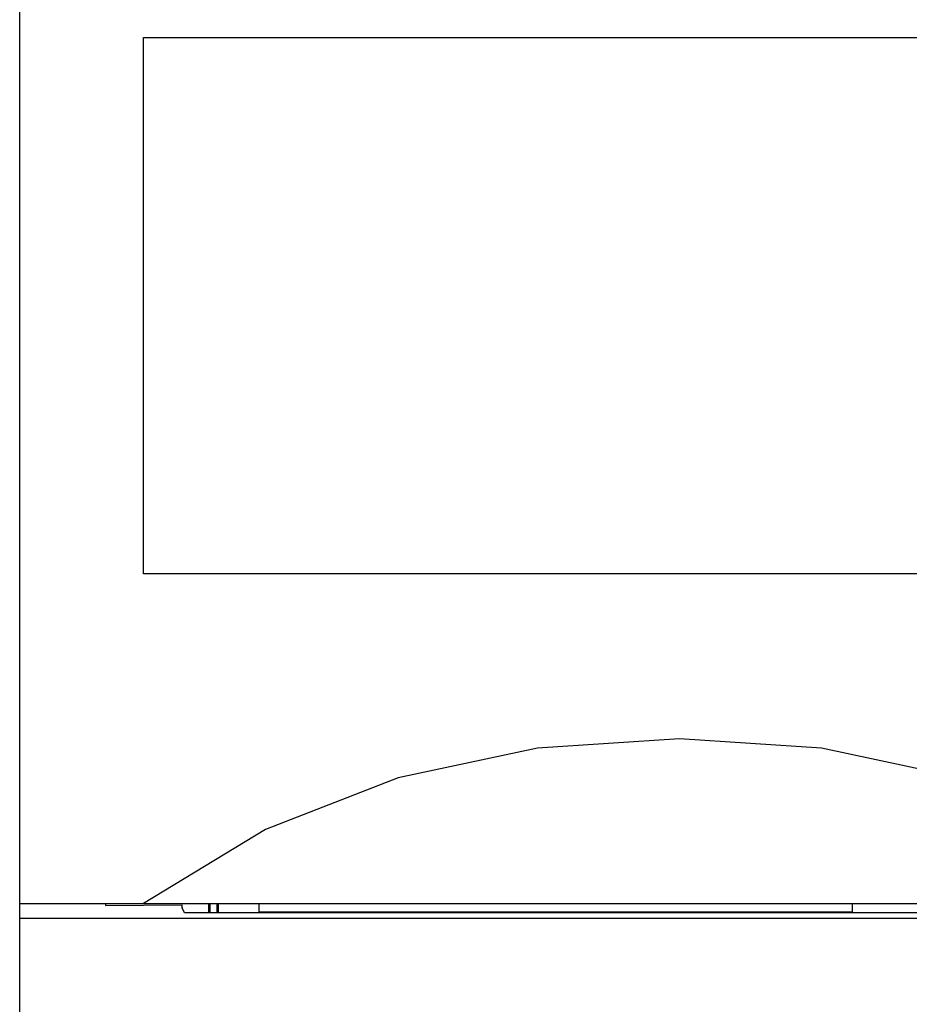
# Model space of a CAD drawing. Extents: x 60 to 816, y 33 to 540.
# Tile 9 of 24: x 420 to 431, y 418 to 430. Entities that reach past the tile are written whole.
import ezdxf

# ---------------------------------------------------------------- set-up
doc = ezdxf.new("R2010")
doc.units = 0
doc.header["$LTSCALE"] = 46.2
doc.layers.add('ALL_CURVE', color=7, linetype='CONTINUOUS')
doc.layers.add('ALL_FEATURES', color=7, linetype='CONTINUOUS')

msp = doc.modelspace()

# ---------------------------------------------------------------- linework, layer by layer
at = {"layer": 'ALL_CURVE', "color": 4, "linetype": 'CONTINUOUS'}
for p, q in [((421.5, 423.5), (421.5, 430)), ((421.5, 430), (439.5, 430)), ((439.5, 423.5), (421.5, 423.5))]:
    msp.add_line(p, q, dxfattribs=at)
at = {"layer": 'ALL_FEATURES', "color": 7, "linetype": 'CONTINUOUS'}
for p, q in [((420, 273.009), (420, 439)), ((420, 419.5), (460, 419.5)), ((421.039, 419.5), (421.042, 419.479)), ((421.042, 419.5), (421.042, 419.479)), ((422.9, 419.5), (422.9, 419.4)), ((430.1, 419.4), (430.1, 419.5)), ((421.042, 419.479), (421.965, 419.485)), ((422, 419.388), (421.97, 419.448)), ((448.977, 419.388), (422, 419.388)), ((422.9, 419.4), (430.1, 419.4)), ((455, 419.318), (420, 419.318))]:
    msp.add_line(p, q, dxfattribs=at)
for points in [[(434.5, 419.5), (433.019, 420.399), (431.411, 421.027), (429.724, 421.387), (428.002, 421.5), (426.279, 421.387), (424.591, 421.027), (422.981, 420.399), (421.5, 419.5)], [(421.965, 419.485), (421.968, 419.46), (421.97, 419.448)]]:
    msp.add_lwpolyline(points, dxfattribs=at)
at = {"layer": 'ALL_FEATURES', "color": 6, "linetype": 'CONTINUOUS', "const_width": 0.0336}
for points in [[(422.3, 419.5), (422.3, 419.388)], [(422.4, 419.5), (422.4, 419.388)]]:
    msp.add_lwpolyline(points, dxfattribs=at)

doc.saveas('drawing.dxf')
